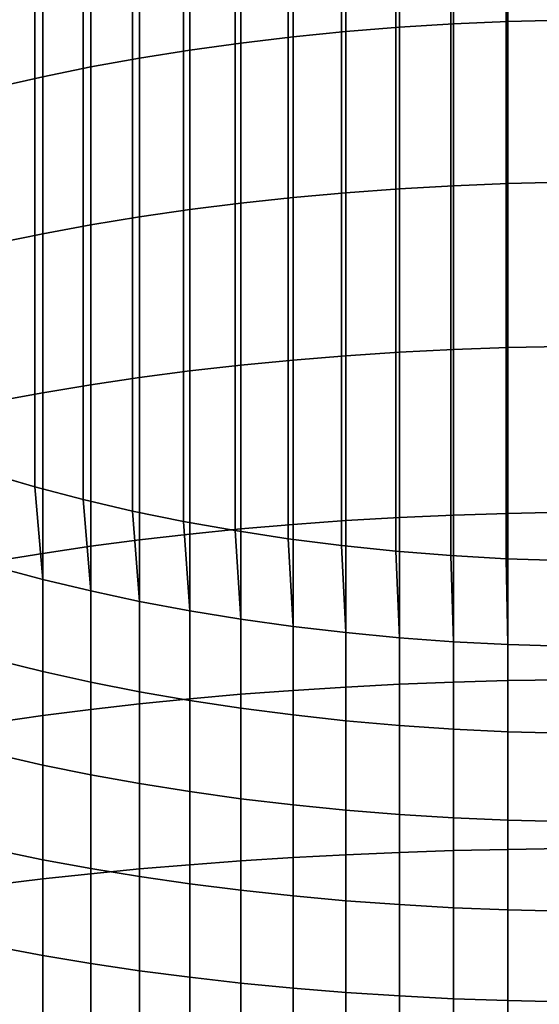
# Model space of a CAD drawing. Header units: metres. Extents: x -32 to 117, y -314 to 32.
# Tile 41 of 256: x -7 to -1, y -246 to -234. Entities that reach past the tile are written whole.
import ezdxf

# ---------------------------------------------------------------- set-up
doc = ezdxf.new("R2010")
doc.units = ezdxf.units.M
doc.layers.add('solid_24_501_064_XXX', color=7, linetype='CONTINUOUS')

msp = doc.modelspace()

# ---------------------------------------------------------------- linework, layer by layer
at = {"layer": 'solid_24_501_064_XXX'}
for points in [[(-6.778657, -239.616684, 320.217102), (-7.323161, -239.457031, 320.530457), (-7.323161, -29.446787, 213.524902), (-6.778657, -29.606445, 213.211548)], [(-6.217302, -239.763824, 319.928345), (-6.778657, -239.616684, 320.217102), (-6.778657, -29.606445, 213.211548), (-6.217302, -29.753582, 212.922775)], [(-5.640489, -239.898071, 319.664856), (-6.217302, -239.763824, 319.928345), (-6.217302, -29.753582, 212.922775), (-5.640489, -29.887835, 212.659302)], [(-5.049653, -240.019104, 319.427307), (-5.640489, -239.898071, 319.664856), (-5.640489, -29.887835, 212.659302), (-5.049653, -30.008865, 212.421753)], [(-4.446262, -240.126617, 319.216309), (-5.049653, -240.019104, 319.427307), (-5.049653, -30.008865, 212.421753), (-4.446262, -30.116377, 212.210754)], [(-3.831817, -240.220337, 319.032379), (-4.446262, -240.126617, 319.216309), (-4.446262, -30.116377, 212.210754), (-3.831817, -30.2101, 212.02681)], [(-3.207846, -240.300034, 318.875946), (-3.831817, -240.220337, 319.032379), (-3.831817, -30.2101, 212.02681), (-3.207846, -30.289803, 211.870392)], [(-2.5759, -240.365524, 318.747437), (-3.207846, -240.300034, 318.875946), (-3.207846, -30.289803, 211.870392), (-2.5759, -30.355284, 211.741867)], [(-1.937549, -240.416626, 318.647156), (-2.5759, -240.365524, 318.747437), (-2.5759, -30.355284, 211.741867), (-1.937549, -30.406385, 211.641586)], [(-1.294382, -240.453217, 318.575317), (-1.937549, -240.416626, 318.647156), (-1.937549, -30.406385, 211.641586), (-1.294382, -30.442976, 211.569763)], [(-0.647996, -240.475204, 318.532166), (-1.294382, -240.453217, 318.575317), (-1.294382, -30.442976, 211.569763), (-0.647996, -30.464968, 211.526611)], [(-3.158742, -234.320511, 343.772583), (-2.536174, -234.270309, 343.903076), (-2.536174, -232.415833, 343.152344), (-3.158742, -232.47052, 343.023682)], [(-2.536174, -234.270309, 343.903076), (-1.907496, -234.231125, 344.004883), (-1.907496, -232.373154, 343.252716), (-2.536174, -232.415833, 343.152344)], [(-1.907496, -234.231125, 344.004883), (-1.274223, -234.203079, 344.077789), (-1.274223, -232.34259, 343.324615), (-1.907496, -232.373154, 343.252716)], [(-1.274223, -234.203079, 344.077789), (-0.63788, -234.186218, 344.121582), (-0.63788, -232.324219, 343.367798), (-1.274223, -232.34259, 343.324615)], [(-4.379568, -234.453506, 343.426971), (-3.773701, -234.381638, 343.61377), (-3.773701, -232.537109, 342.867065), (-4.379568, -232.615417, 342.682861)], [(-3.773701, -234.381638, 343.61377), (-3.158742, -234.320511, 343.772583), (-3.158742, -232.47052, 343.023682), (-3.773701, -232.537109, 342.867065)], [(-4.974885, -234.53598, 343.212646), (-4.379568, -234.453506, 343.426971), (-4.379568, -232.615417, 342.682861), (-4.974885, -232.705261, 342.471527)], [(-5.558216, -234.628845, 342.971313), (-4.974885, -234.53598, 343.212646), (-4.974885, -232.705261, 342.471527), (-5.558216, -232.806427, 342.233551)], [(-6.128158, -234.731873, 342.703583), (-5.558216, -234.628845, 342.971313), (-5.558216, -232.806427, 342.233551), (-6.128158, -232.918671, 341.969543)], [(-6.683336, -234.844818, 342.410065), (-6.128158, -234.731873, 342.703583), (-6.128158, -232.918671, 341.969543), (-6.683336, -233.041718, 341.680115)], [(-7.222413, -234.967422, 342.091461), (-6.683336, -234.844818, 342.410065), (-6.683336, -233.041718, 341.680115), (-7.222413, -233.175278, 341.365967)], [(-2.536174, -236.149673, 344.589142), (-1.907496, -236.114059, 344.69223), (-1.907496, -234.231125, 344.004883), (-2.536174, -234.270309, 343.903076)], [(-1.907496, -236.114059, 344.69223), (-1.274223, -236.088547, 344.766052), (-1.274223, -234.203079, 344.077789), (-1.907496, -234.231125, 344.004883)], [(-1.274223, -236.088547, 344.766052), (-0.63788, -236.073212, 344.810425), (-0.63788, -234.186218, 344.121582), (-1.274223, -234.203079, 344.077789)], [(-3.773701, -236.250916, 344.296143), (-3.158742, -236.195343, 344.457001), (-3.158742, -234.320511, 343.772583), (-3.773701, -234.381638, 343.61377)], [(-3.158742, -236.195343, 344.457001), (-2.536174, -236.149673, 344.589142), (-2.536174, -234.270309, 343.903076), (-3.158742, -234.320511, 343.772583)], [(-4.974885, -236.391281, 343.889923), (-4.379568, -236.316284, 344.106964), (-4.379568, -234.453506, 343.426971), (-4.974885, -234.53598, 343.212646)], [(-4.379568, -236.316284, 344.106964), (-3.773701, -236.250916, 344.296143), (-3.773701, -234.381638, 343.61377), (-4.379568, -234.453506, 343.426971)], [(-5.558216, -236.475723, 343.645538), (-4.974885, -236.391281, 343.889923), (-4.974885, -234.53598, 343.212646), (-5.558216, -234.628845, 342.971313)], [(-6.128158, -236.569427, 343.374359), (-5.558216, -236.475723, 343.645538), (-5.558216, -234.628845, 342.971313), (-6.128158, -234.731873, 342.703583)], [(-6.683336, -236.672134, 343.077118), (-6.128158, -236.569427, 343.374359), (-6.128158, -234.731873, 342.703583), (-6.683336, -234.844818, 342.410065)], [(-7.222413, -236.783615, 342.754456), (-6.683336, -236.672134, 343.077118), (-6.683336, -234.844818, 342.410065), (-7.222413, -234.967422, 342.091461)], [(-1.907496, -238.019653, 345.313965), (-1.274223, -237.996719, 345.388611), (-1.274223, -236.088547, 344.766052), (-1.907496, -236.114059, 344.69223)], [(-1.274223, -237.996719, 345.388611), (-0.63788, -237.982925, 345.433472), (-0.63788, -236.073212, 344.810425), (-1.274223, -236.088547, 344.766052)], [(-3.773701, -238.142715, 344.913361), (-3.158742, -238.092743, 345.07605), (-3.158742, -236.195343, 344.457001), (-3.773701, -236.250916, 344.296143)], [(-3.158742, -238.092743, 345.07605), (-2.536174, -238.051682, 345.209686), (-2.536174, -236.149673, 344.589142), (-3.158742, -236.195343, 344.457001)], [(-2.536174, -238.051682, 345.209686), (-1.907496, -238.019653, 345.313965), (-1.907496, -236.114059, 344.69223), (-2.536174, -236.149673, 344.589142)], [(-4.974885, -238.268921, 344.502502), (-4.379568, -238.201492, 344.722015), (-4.379568, -236.316284, 344.106964), (-4.974885, -236.391281, 343.889923)], [(-4.379568, -238.201492, 344.722015), (-3.773701, -238.142715, 344.913361), (-3.773701, -236.250916, 344.296143), (-4.379568, -236.316284, 344.106964)], [(-5.558216, -238.344849, 344.255341), (-4.974885, -238.268921, 344.502502), (-4.974885, -236.391281, 343.889923), (-5.558216, -236.475723, 343.645538)], [(-6.128158, -238.429092, 343.98111), (-5.558216, -238.344849, 344.255341), (-5.558216, -236.475723, 343.645538), (-6.128158, -236.569427, 343.374359)], [(-6.683336, -238.521454, 343.680481), (-6.128158, -238.429092, 343.98111), (-6.128158, -236.569427, 343.374359), (-6.683336, -236.672134, 343.077118)], [(-7.222413, -238.621704, 343.354156), (-6.683336, -238.521454, 343.680481), (-6.683336, -236.672134, 343.077118), (-7.222413, -236.783615, 342.754456)], [(-2.536174, -239.974045, 345.763977), (-1.907496, -239.945648, 345.869293), (-1.907496, -238.019653, 345.313965), (-2.536174, -238.051682, 345.209686)], [(-1.907496, -239.945648, 345.869293), (-1.274223, -239.925308, 345.944702), (-1.274223, -237.996719, 345.388611), (-1.907496, -238.019653, 345.313965)], [(-1.274223, -239.925308, 345.944702), (-0.63788, -239.913086, 345.990021), (-0.63788, -237.982925, 345.433472), (-1.274223, -237.996719, 345.388611)], [(-4.379568, -240.106873, 345.271423), (-3.773701, -240.054764, 345.464661), (-3.773701, -238.142715, 344.913361), (-4.379568, -238.201492, 344.722015)], [(-3.773701, -240.054764, 345.464661), (-3.158742, -240.010452, 345.628998), (-3.158742, -238.092743, 345.07605), (-3.773701, -238.142715, 344.913361)], [(-3.158742, -240.010452, 345.628998), (-2.536174, -239.974045, 345.763977), (-2.536174, -238.051682, 345.209686), (-3.158742, -238.092743, 345.07605)], [(-5.558216, -240.233978, 344.800049), (-4.974885, -240.166656, 345.049713), (-4.974885, -238.268921, 344.502502), (-5.558216, -238.344849, 344.255341)], [(-4.974885, -240.166656, 345.049713), (-4.379568, -240.106873, 345.271423), (-4.379568, -238.201492, 344.722015), (-4.974885, -238.268921, 344.502502)], [(-6.128158, -240.308685, 344.523071), (-5.558216, -240.233978, 344.800049), (-5.558216, -238.344849, 344.255341), (-6.128158, -238.429092, 343.98111)], [(-6.683336, -240.390564, 344.219391), (-6.128158, -240.308685, 344.523071), (-6.128158, -238.429092, 343.98111), (-6.683336, -238.521454, 343.680481)], [(-7.222413, -240.479446, 343.889801), (-6.683336, -240.390564, 344.219391), (-6.683336, -238.521454, 343.680481), (-7.222413, -238.621704, 343.354156)], [(-6.683336, -240.69574, 320.679413), (-7.222413, -240.551376, 320.98877), (-7.323161, -239.457031, 320.530457), (-6.778657, -239.616684, 320.217102)], [(-6.128158, -240.828735, 320.394409), (-6.683336, -240.69574, 320.679413), (-6.778657, -239.616684, 320.217102), (-6.217302, -239.763824, 319.928345)], [(-5.558216, -240.950058, 320.13446), (-6.128158, -240.828735, 320.394409), (-6.217302, -239.763824, 319.928345), (-5.640489, -239.898071, 319.664856)], [(-4.974885, -241.059402, 319.900146), (-5.558216, -240.950058, 320.13446), (-5.640489, -239.898071, 319.664856), (-5.049653, -240.019104, 319.427307)], [(-3.158742, -241.946152, 346.115173), (-2.536174, -241.914459, 346.251343), (-2.536174, -239.974045, 345.763977), (-3.158742, -240.010452, 345.628998)], [(-2.536174, -241.914459, 346.251343), (-1.907496, -241.889725, 346.357574), (-1.907496, -239.945648, 345.869293), (-2.536174, -239.974045, 345.763977)], [(-1.907496, -241.889725, 346.357574), (-1.274223, -241.872009, 346.433655), (-1.274223, -239.925308, 345.944702), (-1.907496, -239.945648, 345.869293)], [(-1.274223, -241.872009, 346.433655), (-0.63788, -241.861359, 346.47937), (-0.63788, -239.913086, 345.990021), (-1.274223, -239.925308, 345.944702)], [(-4.379568, -241.156509, 319.692047), (-4.974885, -241.059402, 319.900146), (-5.049653, -240.019104, 319.427307), (-4.446262, -240.126617, 319.216309)], [(-4.974885, -242.082214, 345.530823), (-4.379568, -242.030136, 345.754486), (-4.379568, -240.106873, 345.271423), (-4.974885, -240.166656, 345.049713)], [(-4.379568, -242.030136, 345.754486), (-3.773701, -241.984756, 345.949432), (-3.773701, -240.054764, 345.464661), (-4.379568, -240.106873, 345.271423)], [(-3.773701, -241.984756, 345.949432), (-3.158742, -241.946152, 346.115173), (-3.158742, -240.010452, 345.628998), (-3.773701, -240.054764, 345.464661)], [(-5.558216, -242.140854, 345.278992), (-4.974885, -242.082214, 345.530823), (-4.974885, -240.166656, 345.049713), (-5.558216, -240.233978, 344.800049)], [(-3.773701, -241.24115, 319.510681), (-4.379568, -241.156509, 319.692047), (-4.446262, -240.126617, 319.216309), (-3.831817, -240.220337, 319.032379)], [(-3.158742, -241.313126, 319.356445), (-3.773701, -241.24115, 319.510681), (-3.831817, -240.220337, 319.032379), (-3.207846, -240.300034, 318.875946)], [(-6.683336, -242.277222, 344.693268), (-6.128158, -242.205902, 344.999573), (-6.128158, -240.308685, 344.523071), (-6.683336, -240.390564, 344.219391)], [(-6.128158, -242.205902, 344.999573), (-5.558216, -242.140854, 345.278992), (-5.558216, -240.233978, 344.800049), (-6.128158, -240.308685, 344.523071)], [(-2.536174, -241.372238, 319.229767), (-3.158742, -241.313126, 319.356445), (-3.207846, -240.300034, 318.875946), (-2.5759, -240.365524, 318.747437)], [(-7.222413, -242.35463, 344.360809), (-6.683336, -242.277222, 344.693268), (-6.683336, -240.390564, 344.219391), (-7.222413, -240.479446, 343.889801)], [(-1.907496, -241.418365, 319.13092), (-2.536174, -241.372238, 319.229767), (-2.5759, -240.365524, 318.747437), (-1.937549, -240.416626, 318.647156)], [(-1.274223, -241.451401, 319.06012), (-1.907496, -241.418365, 319.13092), (-1.937549, -240.416626, 318.647156), (-1.294382, -240.453217, 318.575317)], [(-6.683336, -241.766815, 321.15683), (-7.222413, -241.633255, 321.471008), (-7.222413, -240.551376, 320.98877), (-6.683336, -240.69574, 320.679413)], [(-0.63788, -241.471252, 319.017609), (-1.274223, -241.451401, 319.06012), (-1.294382, -240.453217, 318.575317), (-0.647996, -240.475204, 318.532166)], [(-6.128158, -241.889862, 320.867401), (-6.683336, -241.766815, 321.15683), (-6.683336, -240.69574, 320.679413), (-6.128158, -240.828735, 320.394409)], [(-5.558216, -242.002106, 320.603394), (-6.128158, -241.889862, 320.867401), (-6.128158, -240.828735, 320.394409), (-5.558216, -240.950058, 320.13446)], [(-4.974885, -242.103271, 320.365417), (-5.558216, -242.002106, 320.603394), (-5.558216, -240.950058, 320.13446), (-4.974885, -241.059402, 319.900146)], [(-4.379568, -242.193115, 320.154083), (-4.974885, -242.103271, 320.365417), (-4.974885, -241.059402, 319.900146), (-4.379568, -241.156509, 319.692047)], [(-3.773701, -242.271423, 319.96991), (-4.379568, -242.193115, 320.154083), (-4.379568, -241.156509, 319.692047), (-3.773701, -241.24115, 319.510681)], [(-3.158742, -242.338013, 319.813293), (-3.773701, -242.271423, 319.96991), (-3.773701, -241.24115, 319.510681), (-3.158742, -241.313126, 319.356445)], [(-2.536174, -242.3927, 319.684631), (-3.158742, -242.338013, 319.813293), (-3.158742, -241.313126, 319.356445), (-2.536174, -241.372238, 319.229767)], [(-1.907496, -242.435379, 319.584229), (-2.536174, -242.3927, 319.684631), (-2.536174, -241.372238, 319.229767), (-1.907496, -241.418365, 319.13092)], [(-1.274223, -242.465942, 319.51236), (-1.907496, -242.435379, 319.584229), (-1.907496, -241.418365, 319.13092), (-1.274223, -241.451401, 319.06012)], [(-0.63788, -242.484314, 319.469147), (-1.274223, -242.465942, 319.51236), (-1.274223, -241.451401, 319.06012), (-0.63788, -241.471252, 319.017609)], [(-6.683336, -242.853806, 321.596893), (-7.222413, -242.731201, 321.915466), (-7.222413, -241.633255, 321.471008), (-6.683336, -241.766815, 321.15683)], [(-6.128158, -242.966751, 321.303345), (-6.683336, -242.853806, 321.596893), (-6.683336, -241.766815, 321.15683), (-6.128158, -241.889862, 320.867401)], [(-5.558216, -243.069778, 321.035614), (-6.128158, -242.966751, 321.303345), (-6.128158, -241.889862, 320.867401), (-5.558216, -242.002106, 320.603394)], [(-3.158742, -243.897552, 346.534027), (-2.536174, -243.870575, 346.671204), (-2.536174, -241.914459, 346.251343), (-3.158742, -241.946152, 346.115173)], [(-2.536174, -243.870575, 346.671204), (-1.907496, -243.849533, 346.778229), (-1.907496, -241.889725, 346.357574), (-2.536174, -241.914459, 346.251343)], [(-1.907496, -243.849533, 346.778229), (-1.274223, -243.834473, 346.854889), (-1.274223, -241.872009, 346.433655), (-1.907496, -241.889725, 346.357574)], [(-1.274223, -243.834473, 346.854889), (-0.63788, -243.825424, 346.90094), (-0.63788, -241.861359, 346.47937), (-1.274223, -241.872009, 346.433655)], [(-4.974885, -243.162643, 320.794281), (-5.558216, -243.069778, 321.035614), (-5.558216, -242.002106, 320.603394), (-4.974885, -242.103271, 320.365417)], [(-4.974885, -244.013275, 345.945312), (-4.379568, -243.968979, 346.170654), (-4.379568, -242.030136, 345.754486), (-4.974885, -242.082214, 345.530823)], [(-4.379568, -243.968979, 346.170654), (-3.773701, -243.930374, 346.367035), (-3.773701, -241.984756, 345.949432), (-4.379568, -242.030136, 345.754486)], [(-3.773701, -243.930374, 346.367035), (-3.158742, -243.897552, 346.534027), (-3.158742, -241.946152, 346.115173), (-3.773701, -241.984756, 345.949432)], [(-6.128158, -244.1185, 345.410095), (-5.558216, -244.063156, 345.691589), (-5.558216, -242.140854, 345.278992), (-6.128158, -242.205902, 344.999573)], [(-5.558216, -244.063156, 345.691589), (-4.974885, -244.013275, 345.945312), (-4.974885, -242.082214, 345.530823), (-5.558216, -242.140854, 345.278992)], [(-4.379568, -243.245102, 320.579956), (-4.974885, -243.162643, 320.794281), (-4.974885, -242.103271, 320.365417), (-4.379568, -242.193115, 320.154083)], [(-7.222413, -244.24501, 344.766541), (-6.683336, -244.179153, 345.101501), (-6.683336, -242.277222, 344.693268), (-7.222413, -242.35463, 344.360809)], [(-6.683336, -244.179153, 345.101501), (-6.128158, -244.1185, 345.410095), (-6.128158, -242.205902, 344.999573), (-6.683336, -242.277222, 344.693268)], [(-3.773701, -243.316986, 320.393158), (-4.379568, -243.245102, 320.579956), (-4.379568, -242.193115, 320.154083), (-3.773701, -242.271423, 319.96991)], [(-3.158742, -243.378113, 320.234344), (-3.773701, -243.316986, 320.393158), (-3.773701, -242.271423, 319.96991), (-3.158742, -242.338013, 319.813293)], [(-2.536174, -243.428314, 320.103882), (-3.158742, -243.378113, 320.234344), (-3.158742, -242.338013, 319.813293), (-2.536174, -242.3927, 319.684631)], [(-1.907496, -243.467484, 320.002045), (-2.536174, -243.428314, 320.103882), (-2.536174, -242.3927, 319.684631), (-1.907496, -242.435379, 319.584229)], [(-1.274223, -243.495544, 319.929169), (-1.907496, -243.467484, 320.002045), (-1.907496, -242.435379, 319.584229), (-1.274223, -242.465942, 319.51236)], [(-0.63788, -243.512405, 319.885345), (-1.274223, -243.495544, 319.929169), (-1.274223, -242.465942, 319.51236), (-0.63788, -242.484314, 319.469147)], [(-6.683336, -243.955368, 321.998993), (-7.222413, -243.843887, 322.321655), (-7.222413, -242.731201, 321.915466), (-6.683336, -242.853806, 321.596893)], [(-6.128158, -244.058075, 321.701752), (-6.683336, -243.955368, 321.998993), (-6.683336, -242.853806, 321.596893), (-6.128158, -242.966751, 321.303345)], [(-5.558216, -244.151779, 321.430603), (-6.128158, -244.058075, 321.701752), (-6.128158, -242.966751, 321.303345), (-5.558216, -243.069778, 321.035614)], [(-4.974885, -244.236221, 321.186188), (-5.558216, -244.151779, 321.430603), (-5.558216, -243.069778, 321.035614), (-4.974885, -243.162643, 320.794281)], [(-4.379568, -244.311218, 320.969147), (-4.974885, -244.236221, 321.186188), (-4.974885, -243.162643, 320.794281), (-4.379568, -243.245102, 320.579956)], [(-3.773701, -244.376587, 320.779968), (-4.379568, -244.311218, 320.969147), (-4.379568, -243.245102, 320.579956), (-3.773701, -243.316986, 320.393158)], [(-3.158742, -244.432159, 320.61911), (-3.773701, -244.376587, 320.779968), (-3.773701, -243.316986, 320.393158), (-3.158742, -243.378113, 320.234344)], [(-2.536174, -244.477829, 320.487), (-3.158742, -244.432159, 320.61911), (-3.158742, -243.378113, 320.234344), (-2.536174, -243.428314, 320.103882)], [(-1.907496, -244.513443, 320.383881), (-2.536174, -244.477829, 320.487), (-2.536174, -243.428314, 320.103882), (-1.907496, -243.467484, 320.002045)], [(-1.274223, -244.538956, 320.310059), (-1.907496, -244.513443, 320.383881), (-1.907496, -243.467484, 320.002045), (-1.274223, -243.495544, 319.929169)], [(-0.63788, -244.554291, 320.265686), (-1.274223, -244.538956, 320.310059), (-1.274223, -243.495544, 319.929169), (-0.63788, -243.512405, 319.885345)], [(-6.683336, -245.070206, 322.362732), (-7.222413, -244.969955, 322.689056), (-7.222413, -243.843887, 322.321655), (-6.683336, -243.955368, 321.998993)], [(-3.158742, -245.862274, 346.88504), (-2.536174, -245.840073, 347.023041), (-2.536174, -243.870575, 346.671204), (-3.158742, -243.897552, 346.534027)], [(-2.536174, -245.840073, 347.023041), (-1.907496, -245.822754, 347.130768), (-1.907496, -243.849533, 346.778229), (-2.536174, -243.870575, 346.671204)], [(-1.907496, -245.822754, 347.130768), (-1.274223, -245.810349, 347.207886), (-1.274223, -243.834473, 346.854889), (-1.907496, -243.849533, 346.778229)], [(-1.274223, -245.810349, 347.207886), (-0.63788, -245.802902, 347.254211), (-0.63788, -243.825424, 346.90094), (-1.274223, -243.834473, 346.854889)], [(-6.128158, -245.162567, 322.062103), (-6.683336, -245.070206, 322.362732), (-6.683336, -243.955368, 321.998993), (-6.128158, -244.058075, 321.701752)], [(-4.974885, -245.95755, 346.292664), (-4.379568, -245.921082, 346.519379), (-4.379568, -243.968979, 346.170654), (-4.974885, -244.013275, 345.945312)], [(-4.379568, -245.921082, 346.519379), (-3.773701, -245.889297, 346.71701), (-3.773701, -243.930374, 346.367035), (-4.379568, -243.968979, 346.170654)], [(-3.773701, -245.889297, 346.71701), (-3.158742, -245.862274, 346.88504), (-3.158742, -243.897552, 346.534027), (-3.773701, -243.930374, 346.367035)], [(-5.558216, -245.246811, 321.787842), (-6.128158, -245.162567, 322.062103), (-6.128158, -244.058075, 321.701752), (-5.558216, -244.151779, 321.430603)], [(-6.128158, -246.044159, 345.75412), (-5.558216, -245.998596, 346.037384), (-5.558216, -244.063156, 345.691589), (-6.128158, -244.1185, 345.410095)], [(-5.558216, -245.998596, 346.037384), (-4.974885, -245.95755, 346.292664), (-4.974885, -244.013275, 345.945312), (-5.558216, -244.063156, 345.691589)], [(-7.222413, -246.1483, 345.106567), (-6.683336, -246.094101, 345.443604), (-6.683336, -244.179153, 345.101501), (-7.222413, -244.24501, 344.766541)], [(-6.683336, -246.094101, 345.443604), (-6.128158, -246.044159, 345.75412), (-6.128158, -244.1185, 345.410095), (-6.683336, -244.179153, 345.101501)], [(-4.974885, -245.322739, 321.54068), (-5.558216, -245.246811, 321.787842), (-5.558216, -244.151779, 321.430603), (-4.974885, -244.236221, 321.186188)], [(-4.379568, -245.390167, 321.321167), (-4.974885, -245.322739, 321.54068), (-4.974885, -244.236221, 321.186188), (-4.379568, -244.311218, 320.969147)], [(-3.773701, -245.448944, 321.129852), (-4.379568, -245.390167, 321.321167), (-4.379568, -244.311218, 320.969147), (-3.773701, -244.376587, 320.779968)], [(-3.158742, -245.498917, 320.967163), (-3.773701, -245.448944, 321.129852), (-3.773701, -244.376587, 320.779968), (-3.158742, -244.432159, 320.61911)], [(-2.536174, -245.539978, 320.833527), (-3.158742, -245.498917, 320.967163), (-3.158742, -244.432159, 320.61911), (-2.536174, -244.477829, 320.487)], [(-1.907496, -245.572006, 320.729248), (-2.536174, -245.539978, 320.833527), (-2.536174, -244.477829, 320.487), (-1.907496, -244.513443, 320.383881)], [(-1.274223, -245.59494, 320.654572), (-1.907496, -245.572006, 320.729248), (-1.907496, -244.513443, 320.383881), (-1.274223, -244.538956, 320.310059)], [(-0.63788, -245.608734, 320.609711), (-1.274223, -245.59494, 320.654572), (-1.274223, -244.538956, 320.310059), (-0.63788, -244.554291, 320.265686)], [(-6.683336, -246.196976, 322.687622), (-7.222413, -246.108093, 323.017212), (-7.222413, -244.969955, 322.689056), (-6.683336, -245.070206, 322.362732)], [(-6.128158, -246.278854, 322.383972), (-6.683336, -246.196976, 322.687622), (-6.683336, -245.070206, 322.362732), (-6.128158, -245.162567, 322.062103)], [(-5.558216, -246.353546, 322.106964), (-6.128158, -246.278854, 322.383972), (-6.128158, -245.162567, 322.062103), (-5.558216, -245.246811, 321.787842)], [(-4.974885, -246.420883, 321.85733), (-5.558216, -246.353546, 322.106964), (-5.558216, -245.246811, 321.787842), (-4.974885, -245.322739, 321.54068)], [(-4.379568, -246.480667, 321.63559), (-4.974885, -246.420883, 321.85733), (-4.974885, -245.322739, 321.54068), (-4.379568, -245.390167, 321.321167)], [(-3.773701, -246.532776, 321.442352), (-4.379568, -246.480667, 321.63559), (-4.379568, -245.390167, 321.321167), (-3.773701, -245.448944, 321.129852)], [(-3.158742, -246.577087, 321.278046), (-3.773701, -246.532776, 321.442352), (-3.773701, -245.448944, 321.129852), (-3.158742, -245.498917, 320.967163)], [(-2.536174, -246.613495, 321.143066), (-3.158742, -246.577087, 321.278046), (-3.158742, -245.498917, 320.967163), (-2.536174, -245.539978, 320.833527)], [(-1.907496, -246.641891, 321.03772), (-2.536174, -246.613495, 321.143066), (-2.536174, -245.539978, 320.833527), (-1.907496, -245.572006, 320.729248)], [(-1.274223, -246.662231, 320.962311), (-1.907496, -246.641891, 321.03772), (-1.907496, -245.572006, 320.729248), (-1.274223, -245.59494, 320.654572)], [(-0.63788, -246.674454, 320.916992), (-1.274223, -246.662231, 320.962311), (-1.274223, -245.59494, 320.654572), (-0.63788, -245.608734, 320.609711)]]:
    msp.add_3dface(points, dxfattribs=at)

doc.saveas('drawing.dxf')
